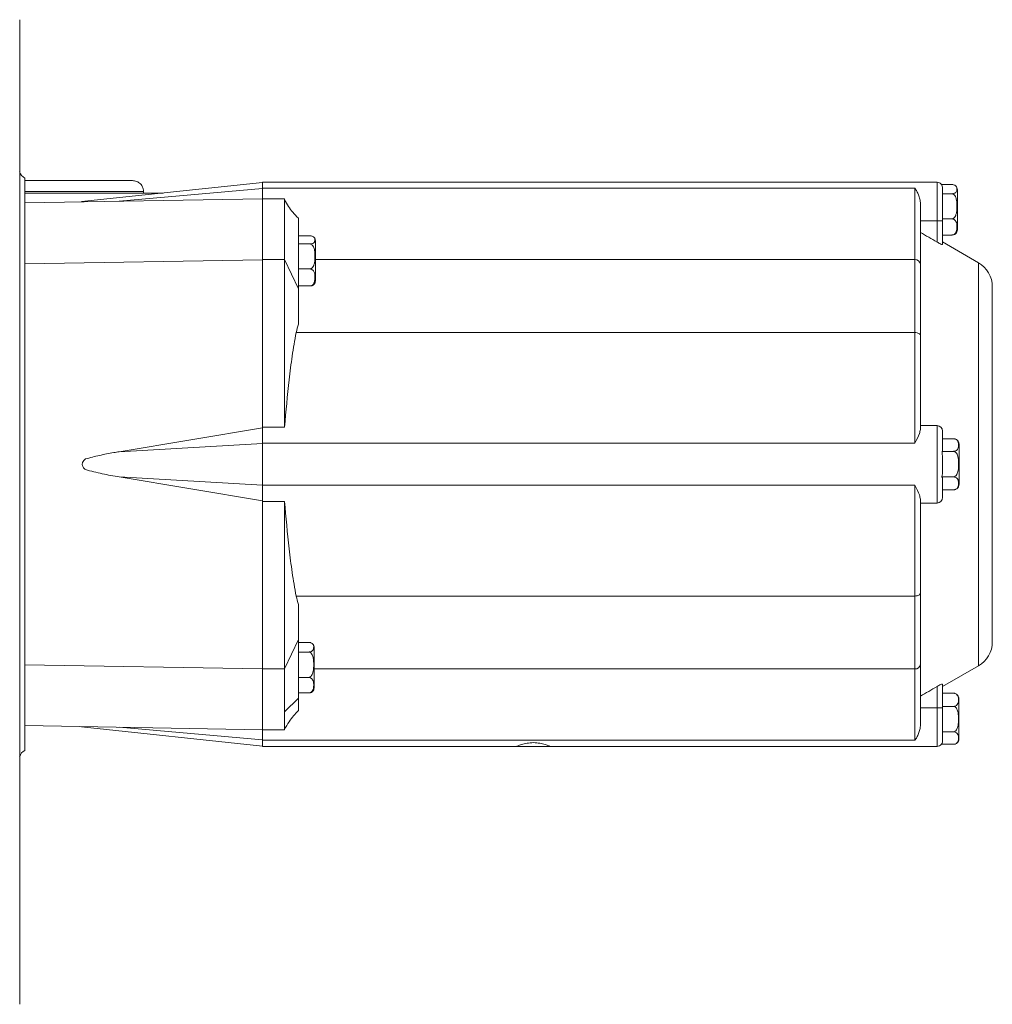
# Model space of a CAD drawing. Header units: millimetres. Extents: x 165 to 832, y 42 to 879.
# Tile 9 of 24: x 355 to 531, y 50 to 228. Entities that reach past the tile are written whole.
import ezdxf

# ---------------------------------------------------------------- set-up
doc = ezdxf.new("R2010")
doc.units = ezdxf.units.MM

msp = doc.modelspace()

# ---------------------------------------------------------------- linework, layer by layer
at = {"color": 7, "linetype": 'Continuous', "lineweight": 15}
for p, q in [((355.22, 227.97), (355.22, 49.97)), ((356.13, 95.87), (356.13, 199.32)), ((399.13, 198.52), (366.42, 195.08)), ((521.13, 198.59), (399.13, 198.59)), ((399.13, 197.48), (399.13, 198.59)), ((521.96, 198.15), (523.81, 198.15)), ((356.13, 196.63), (381.16, 196.63)), ((373.24, 195.13), (399.13, 197.42)), ((377.63, 196.63), (377.63, 196.88)), ((517.13, 197.48), (399.13, 197.48)), ((399.13, 195.59), (399.13, 197.48)), ((517.13, 184.59), (517.13, 197.48)), ((522.13, 197.52), (522.13, 196.64)), ((522.13, 196.51), (523.81, 196.51)), ((522.13, 196.39), (522.13, 191.59)), ((524.81, 194.17), (524.81, 197.21)), ((356.13, 194.83), (399.13, 195.58)), ((403.13, 195.59), (399.13, 195.59)), ((399.13, 184.59), (399.13, 195.59)), ((403.13, 195.59), (403.13, 184.59)), ((518.13, 194.69), (518.13, 183.75)), ((524.81, 189.97), (524.81, 194.17)), ((405.63, 192.09), (405.63, 179.29)), ((521.13, 191.59), (518.13, 191.59)), ((521.13, 191.59), (522.13, 191.59)), ((521.13, 187.76), (521.13, 191.59)), ((522.13, 191.95), (523.81, 191.95)), ((522.13, 191.59), (522.13, 187.34)), ((405.63, 188.89), (407.7, 188.89)), ((522.13, 189.03), (523.81, 189.03)), ((405.63, 187.43), (407.7, 187.43)), ((408.7, 185.09), (408.7, 187.98)), ((528.63, 184.03), (522.13, 187.79)), ((399.13, 184.58), (356.13, 183.83)), ((403.13, 184.59), (399.13, 184.59)), ((399.13, 154.31), (399.13, 184.59)), ((405.63, 179.29), (403.13, 184.59)), ((403.13, 184.59), (403.13, 154.31)), ((408.7, 180.74), (408.7, 185.09)), ((517.13, 171.4), (517.13, 184.59)), ((518.13, 183.75), (518.13, 170.86)), ((405.63, 182.9), (407.7, 182.9)), ((405.63, 179.84), (407.7, 179.84)), ((405.63, 179.29), (405.63, 172.95)), ((531.13, 115.48), (531.13, 179.7)), ((517.13, 171.4), (405.24, 171.4)), ((517.13, 151.38), (517.13, 171.4)), ((518.13, 170.86), (518.13, 153.87)), ((373.24, 149.87), (399.13, 154.19)), ((403.13, 154.31), (399.13, 154.31)), ((399.13, 151.38), (399.13, 154.31)), ((521.13, 154.59), (518.13, 154.59)), ((521.13, 140.59), (521.13, 154.59)), ((522.13, 153.59), (522.13, 150.28)), ((373.24, 149.87), (399.13, 151.34)), ((517.13, 151.38), (399.13, 151.38)), ((399.13, 143.8), (399.13, 151.38)), ((522.13, 152.21), (524.09, 152.21)), ((522.04, 149.93), (524.11, 149.93)), ((525.11, 147.62), (525.11, 151.21)), ((525.11, 143.97), (525.11, 147.62)), ((373.24, 145.32), (399.13, 143.84)), ((399.13, 140.99), (373.24, 145.32)), ((522.03, 145.31), (524.11, 145.31)), ((522.13, 144.94), (522.13, 141.59)), ((517.13, 143.8), (399.13, 143.8)), ((399.13, 140.87), (399.13, 143.8)), ((517.13, 123.78), (517.13, 143.8)), ((522.13, 142.97), (524.11, 142.97)), ((524.02, 142.98), (524.13, 142.97)), ((399.13, 140.87), (403.13, 140.87)), ((399.13, 110.59), (399.13, 140.87)), ((403.13, 140.87), (403.13, 110.59)), ((518.13, 141.31), (518.13, 124.32)), ((521.13, 140.59), (518.13, 140.59)), ((517.13, 123.78), (405.24, 123.78)), ((517.13, 110.59), (517.13, 123.78)), ((518.13, 124.32), (518.13, 111.43)), ((405.63, 122.24), (405.63, 115.89)), ((405.63, 115.89), (403.13, 110.59)), ((405.63, 115.89), (405.63, 105.29)), ((405.63, 115.4), (407.47, 115.4)), ((408.47, 111.31), (408.47, 114.44)), ((405.63, 113.65), (407.47, 113.65)), ((356.13, 111.35), (399.13, 110.6)), ((403.13, 110.59), (399.13, 110.59)), ((399.13, 99.59), (399.13, 110.59)), ((403.13, 110.59), (403.13, 102.81)), ((408.47, 107.2), (408.47, 111.31)), ((517.13, 97.7), (517.13, 110.59)), ((518.13, 111.43), (518.13, 100.5)), ((522.13, 107.4), (528.63, 111.15)), ((405.63, 109.07), (407.47, 109.07)), ((521.13, 103.59), (521.13, 107.42)), ((522.13, 107.85), (522.13, 103.59)), ((403.13, 102.81), (405.63, 105.29)), ((405.63, 106.25), (407.47, 106.25)), ((405.63, 105.29), (405.63, 103.09)), ((522.13, 106.21), (524.1, 106.21)), ((524.44, 106.15), (524.39, 106.17)), ((525.1, 101.53), (525.1, 105.21)), ((521.13, 103.59), (518.13, 103.59)), ((521.13, 103.59), (522.13, 103.59)), ((522.13, 103.83), (524.1, 103.83)), ((522.13, 103.59), (522.13, 97.73)), ((403.13, 102.81), (403.13, 99.59)), ((525.1, 97.97), (525.1, 101.53)), ((399.13, 99.6), (356.13, 100.35)), ((366.42, 100.1), (399.13, 96.66)), ((373.24, 100.06), (399.13, 97.77)), ((403.13, 99.59), (399.13, 99.59)), ((399.13, 97.7), (399.13, 99.59)), ((522.13, 99.21), (524.1, 99.21)), ((517.13, 97.7), (399.13, 97.7)), ((399.13, 96.59), (399.13, 97.7)), ((399.13, 96.59), (445.13, 96.59)), ((445.13, 96.59), (451.13, 96.59)), ((451.13, 96.59), (521.13, 96.59)), ((521.92, 96.97), (524.1, 96.97)), ((524.39, 97.02), (524.5, 97.05))]:
    msp.add_line(p, q, dxfattribs=at)
at = {"color": 8, "linetype": 'Continuous', "lineweight": 15}
for p, q in [((521.13, 191.59), (521.13, 198.59)), ((356.13, 196.88), (377.63, 196.88)), ((517.13, 184.59), (408.7, 184.59)), ((528.63, 111.15), (528.63, 184.03)), ((517.13, 110.59), (408.47, 110.59)), ((521.13, 96.59), (521.13, 103.59))]:
    msp.add_line(p, q, dxfattribs=at)
at = {"color": 7, "linetype": 'Continuous', "lineweight": 15, "flags": 128}
for points in [[(518.13, 170.86), (518.11, 170.97), (518.06, 171.07), (517.96, 171.16), (517.84, 171.24), (517.69, 171.31), (517.52, 171.36), (517.33, 171.39), (517.13, 171.4)], [(517.13, 123.78), (517.33, 123.79), (517.52, 123.82), (517.69, 123.87), (517.84, 123.94), (517.96, 124.02), (518.06, 124.11), (518.11, 124.22), (518.13, 124.32)]]:
    msp.add_lwpolyline(points, dxfattribs=at)
at = {"color": 7, "linetype": 'Continuous', "lineweight": 15}
for centre, radius, start, end in [((521.13, 197.59), 1, 16.2198, 90), ((523.81, 197.21), 1, 0, 41.5802), ((523.81, 189.97), 1, 318.4518, 0), ((407.7, 187.98), 1, 0, 37.7701), ((517.21, 183.66), 0.931, 5.3663, 94.5123), ((526.13, 179.7), 5, 0, 60), ((407.7, 180.74), 1, 322.319, 0), ((521.13, 153.59), 1, 0, 90), ((524.11, 151.21), 1, 69.7248, 96.9958), ((524.11, 151.21), 1, 0, 54.3654), ((524.11, 143.97), 1, 305.5462, 0), ((521.13, 141.59), 1, 270, 360), ((407.47, 114.44), 1, 0, 40.5983), ((526.13, 115.48), 5, 300, 0), ((517.21, 111.52), 0.931, 265.4879, 354.6336), ((407.47, 107.2), 1, 315.0104, 0), ((524.1, 105.21), 1, 0, 55.9436), ((524.1, 97.97), 1, 307.7858, 0), ((521.13, 97.59), 1, 270, 324.7041)]:
    msp.add_arc(centre, radius, start, end, dxfattribs=at)
for centre, major_axis, start_param, end_param in [((357.12, 201.06), (1.42, 1.42), 2.670647, 3.409685), ((357.12, 94.13), (-1.42, 1.42), 6.015093, 6.754131)]:
    msp.add_ellipse(centre, major_axis=major_axis, ratio=0.998783, start_param=start_param, end_param=end_param, dxfattribs=at)
for points, knots in [([(375.97, 198.85), (375.88, 198.86), (375.72, 198.87), (375.05, 198.88), (374.24, 198.88), (373.38, 198.88), (372.14, 198.88), (370.17, 198.88), (366.63, 198.88), (362.1, 198.88), (358, 198.88), (356.13, 198.88)], [0, 0, 0, 0, 0.101915, 0.194288, 0.274811, 0.341399, 0.395024, 0.527803, 0.663908, 0.84691, 1, 1, 1, 1]), ([(377.63, 196.88), (377.63, 197.04), (377.61, 197.22), (377.51, 197.61), (377.42, 197.82), (377.15, 198.21), (376.96, 198.4), (376.51, 198.69), (376.25, 198.8), (375.97, 198.85)], [0, 0, 0, 0, 0.25, 0.25, 0.5, 0.5, 0.75, 0.75, 1, 1, 1, 1]), ([(522.13, 197.52), (522.15, 197.64), (522.16, 197.75), (522.09, 197.87), (522.09, 197.87)], [0, 0, 0, 0, 0.990809, 1, 1, 1, 1]), ([(523.81, 198.15), (523.93, 198.15), (524.04, 198.14), (524.22, 198.09), (524.3, 198.06), (524.49, 197.96), (524.56, 197.88), (524.67, 197.73), (524.69, 197.65), (524.73, 197.49), (524.74, 197.41), (524.74, 197.25), (524.73, 197.17), (524.69, 197.01), (524.66, 196.93), (524.56, 196.78), (524.49, 196.7), (524.3, 196.6), (524.22, 196.57), (524.04, 196.53), (523.93, 196.51), (523.81, 196.51)], [0, 0, 0, 0, 0.0625, 0.0625, 0.125, 0.125, 0.25, 0.25, 0.375, 0.375, 0.5, 0.5, 0.625, 0.625, 0.75, 0.75, 0.875, 0.875, 0.9375, 0.9375, 1, 1, 1, 1]), ([(518.13, 194.69), (518.13, 194.98), (518.09, 195.26), (517.97, 195.8), (517.88, 196.05), (517.69, 196.52), (517.59, 196.73), (517.37, 197.13), (517.25, 197.31), (517.13, 197.48)], [0, 0, 0, 0, 0.25, 0.25, 0.5, 0.5, 0.75, 0.75, 1, 1, 1, 1]), ([(523.81, 196.51), (523.84, 196.51), (523.93, 196.51), (524.09, 196.45), (524.29, 196.28), (524.53, 195.91), (524.71, 195.2), (524.75, 194.23), (524.71, 193.31), (524.55, 192.63), (524.36, 192.26), (524.16, 192.06), (523.98, 191.97), (523.86, 191.96), (523.81, 191.95)], [0, 0, 0, 0, 0.017059, 0.048485, 0.092734, 0.161201, 0.291894, 0.499919, 0.708553, 0.812677, 0.890529, 0.935923, 0.972602, 1, 1, 1, 1]), ([(405.63, 192.09), (405.28, 192.44), (404.63, 193.09), (403.79, 194.21), (403.36, 195), (403.13, 195.41)], [0, 0, 0, 0, 0.363583, 0.672005, 1, 1, 1, 1]), ([(523.81, 191.95), (523.87, 191.95), (523.99, 191.94), (524.18, 191.87), (524.39, 191.73), (524.68, 191.32), (524.75, 190.68), (524.73, 190.01), (524.58, 189.53), (524.4, 189.26), (524.19, 189.12), (524, 189.05), (523.87, 189.04), (523.81, 189.03)], [0, 0, 0, 0, 0.032769, 0.065431, 0.117649, 0.205175, 0.449554, 0.679382, 0.796591, 0.879896, 0.928253, 0.96655, 1, 1, 1, 1]), ([(407.7, 188.89), (407.76, 188.88), (407.88, 188.88), (408.07, 188.85), (408.28, 188.77), (408.57, 188.57), (408.64, 188.25), (408.62, 187.91), (408.48, 187.67), (408.29, 187.54), (408.08, 187.47), (407.89, 187.43), (407.76, 187.43), (407.7, 187.43)], [0, 0, 0, 0, 0.03277, 0.065432, 0.11765, 0.205176, 0.449554, 0.679382, 0.796594, 0.879895, 0.928253, 0.96655, 1, 1, 1, 1]), ([(523.81, 189.03), (523.87, 189.03), (523.99, 189.04), (524.18, 189.08), (524.38, 189.16), (524.53, 189.24), (524.55, 189.31), (524.55, 189.31)], [0, 0, 0, 0, 0.152007, 0.303528, 0.545747, 0.951751, 1, 1, 1, 1]), ([(407.7, 187.43), (407.74, 187.43), (407.82, 187.42), (407.98, 187.36), (408.19, 187.2), (408.42, 186.83), (408.6, 186.13), (408.65, 185.16), (408.6, 184.24), (408.44, 183.57), (408.25, 183.21), (408.05, 183.01), (407.87, 182.92), (407.75, 182.91), (407.7, 182.9)], [0, 0, 0, 0, 0.017059, 0.048486, 0.092735, 0.161201, 0.291895, 0.499919, 0.708553, 0.812677, 0.890529, 0.935923, 0.972602, 1, 1, 1, 1]), ([(522.13, 187.34), (522.13, 187.33), (522.13, 187.32), (522.1, 187.32), (522.08, 187.32), (521.99, 187.34), (521.91, 187.36), (521.72, 187.45), (521.61, 187.5), (521.37, 187.62), (521.25, 187.69), (521.13, 187.76)], [0, 0, 0, 0, 0.125, 0.125, 0.25, 0.25, 0.5, 0.5, 0.75, 0.75, 1, 1, 1, 1]), ([(407.7, 182.9), (407.76, 182.9), (407.88, 182.89), (408.07, 182.82), (408.28, 182.67), (408.57, 182.24), (408.64, 181.56), (408.62, 180.86), (408.48, 180.35), (408.29, 180.08), (408.08, 179.93), (407.89, 179.85), (407.76, 179.84), (407.7, 179.84)], [0, 0, 0, 0, 0.03277, 0.065433, 0.117648, 0.205176, 0.449552, 0.679383, 0.796591, 0.879896, 0.928252, 0.966549, 1, 1, 1, 1]), ([(407.7, 179.84), (407.76, 179.84), (407.88, 179.84), (408.07, 179.88), (408.28, 179.95), (408.44, 180.04), (408.47, 180.12), (408.47, 180.14)], [0, 0, 0, 0, 0.130878, 0.261339, 0.469883, 0.819459, 1, 1, 1, 1]), ([(405.24, 171.4), (405.09, 170.7), (404.96, 169.99), (404.72, 168.57), (404.61, 167.86), (404.3, 165.73), (404.12, 164.3), (403.63, 160.03), (403.37, 157.17), (403.13, 154.31)], [0, 0, 0, 0, 0.125, 0.125, 0.25, 0.25, 0.5, 0.5, 1, 1, 1, 1]), ([(518.13, 153.87), (518.08, 153.64), (517.95, 152.99), (517.43, 152.04), (517.14, 151.38), (517.13, 151.38)], [0, 0, 0, 0, 0.358444, 0.99573, 1, 1, 1, 1]), ([(524.11, 152.21), (524.16, 152.21), (524.28, 152.2), (524.47, 152.15), (524.68, 152.03), (524.97, 151.72), (525.05, 151.21), (525.03, 150.69), (524.88, 150.31), (524.69, 150.11), (524.48, 150), (524.3, 149.94), (524.17, 149.93), (524.11, 149.93)], [0, 0, 0, 0, 0.032769, 0.065435, 0.117649, 0.205175, 0.449555, 0.679383, 0.796592, 0.879893, 0.928252, 0.96655, 1, 1, 1, 1]), ([(367.12, 148.55), (367.96, 148.78), (369.65, 149.24), (371.7, 149.6), (372.9, 149.81), (373.24, 149.87)], [0, 0, 0, 0, 0.417184, 0.836819, 1, 1, 1, 1]), ([(522.04, 149.93), (522.08, 149.29), (522.14, 148.54), (522.13, 147.78), (522.13, 147.65)], [0, 0, 0, 0, 0.836601, 1, 1, 1, 1]), ([(524.11, 149.93), (524.14, 149.93), (524.22, 149.92), (524.38, 149.86), (524.59, 149.7), (524.82, 149.32), (525, 148.6), (525.05, 147.62), (525.01, 146.68), (524.84, 145.99), (524.65, 145.62), (524.45, 145.42), (524.27, 145.32), (524.15, 145.31), (524.11, 145.31)], [0, 0, 0, 0, 0.017059, 0.048487, 0.092736, 0.161202, 0.291895, 0.499919, 0.708552, 0.812675, 0.890528, 0.935923, 0.972599, 1, 1, 1, 1]), ([(367.12, 146.63), (366.96, 146.77), (366.73, 146.98), (366.55, 147.36), (366.52, 147.66), (366.61, 147.98), (366.82, 148.29), (367.02, 148.47), (367.12, 148.55)], [0, 0, 0, 0, 0.269235, 0.400649, 0.533183, 0.650796, 0.830253, 1, 1, 1, 1]), ([(373.24, 145.32), (372.21, 145.49), (370.15, 145.83), (368.13, 146.36), (367.12, 146.63)], [0, 0, 0, 0, 0.49929, 1, 1, 1, 1]), ([(522.13, 147.61), (522.13, 147.22), (522.14, 146.84), (522.12, 146.07), (522.1, 145.69), (522.03, 145.31)], [0, 0, 0, 0, 0.5, 0.5, 1, 1, 1, 1]), ([(524.11, 145.31), (524.16, 145.31), (524.28, 145.3), (524.47, 145.24), (524.68, 145.13), (524.97, 144.81), (525.05, 144.29), (525.03, 143.75), (524.88, 143.37), (524.69, 143.16), (524.48, 143.04), (524.3, 142.98), (524.17, 142.98), (524.11, 142.97)], [0, 0, 0, 0, 0.032769, 0.065433, 0.117649, 0.205179, 0.449553, 0.679381, 0.796589, 0.879895, 0.928252, 0.966549, 1, 1, 1, 1]), ([(517.13, 143.8), (517.14, 143.8), (517.43, 143.14), (517.95, 142.19), (518.08, 141.54), (518.13, 141.31)], [0, 0, 0, 0, 0.00427, 0.641556, 1, 1, 1, 1]), ([(403.13, 140.87), (403.37, 138.01), (403.63, 135.16), (404.12, 130.88), (404.3, 129.45), (404.61, 127.32), (404.72, 126.61), (404.96, 125.19), (405.09, 124.48), (405.24, 123.78)], [0, 0, 0, 0, 0.5, 0.5, 0.75, 0.75, 0.875, 0.875, 1, 1, 1, 1]), ([(407.47, 115.4), (407.53, 115.4), (407.65, 115.39), (407.84, 115.35), (408.05, 115.26), (408.34, 115.02), (408.41, 114.64), (408.39, 114.23), (408.24, 113.95), (408.05, 113.79), (407.85, 113.7), (407.66, 113.66), (407.53, 113.65), (407.47, 113.65)], [0, 0, 0, 0, 0.032769, 0.065432, 0.117648, 0.20518, 0.449557, 0.679383, 0.796593, 0.879897, 0.928252, 0.966549, 1, 1, 1, 1]), ([(407.47, 113.65), (407.58, 113.65), (407.7, 113.61), (407.88, 113.48), (407.96, 113.4), (408.08, 113.21), (408.13, 113.11), (408.21, 112.9), (408.25, 112.8), (408.32, 112.47), (408.35, 112.25), (408.39, 111.81), (408.4, 111.58), (408.4, 111.14), (408.39, 110.92), (408.35, 110.47), (408.32, 110.25), (408.22, 109.82), (408.14, 109.6), (407.96, 109.33), (407.88, 109.24), (407.69, 109.11), (407.58, 109.07), (407.47, 109.07)], [0, 0, 0, 0, 0.0625, 0.0625, 0.125, 0.125, 0.1875, 0.1875, 0.25, 0.25, 0.375, 0.375, 0.5, 0.5, 0.625, 0.625, 0.75, 0.75, 0.875, 0.875, 0.9375, 0.9375, 1, 1, 1, 1]), ([(407.47, 109.07), (407.53, 109.07), (407.65, 109.06), (407.84, 109), (408.05, 108.86), (408.34, 108.47), (408.41, 107.84), (408.39, 107.19), (408.24, 106.72), (408.05, 106.47), (407.85, 106.33), (407.66, 106.26), (407.53, 106.25), (407.47, 106.25)], [0, 0, 0, 0, 0.032769, 0.065432, 0.117648, 0.205178, 0.449552, 0.679381, 0.796593, 0.879897, 0.928251, 0.966549, 1, 1, 1, 1]), ([(521.13, 107.42), (521.25, 107.49), (521.37, 107.56), (521.61, 107.68), (521.72, 107.73), (521.91, 107.82), (521.99, 107.85), (522.1, 107.87), (522.13, 107.87), (522.13, 107.85)], [0, 0, 0, 0, 0.25, 0.25, 0.5, 0.5, 0.75, 0.75, 1, 1, 1, 1]), ([(407.47, 106.25), (407.53, 106.25), (407.65, 106.25), (407.84, 106.29), (408.04, 106.37), (408.12, 106.45), (408.17, 106.5)], [0, 0, 0, 0, 0.170397, 0.340257, 0.61178, 1, 1, 1, 1]), ([(524.1, 106.21), (524.22, 106.21), (524.33, 106.19), (524.52, 106.12), (524.59, 106.08), (524.78, 105.93), (524.85, 105.82), (524.96, 105.59), (524.98, 105.48), (525.02, 105.25), (525.03, 105.13), (525.03, 104.9), (525.02, 104.79), (524.98, 104.56), (524.95, 104.44), (524.85, 104.22), (524.78, 104.1), (524.59, 103.96), (524.51, 103.92), (524.33, 103.85), (524.22, 103.83), (524.1, 103.83)], [0, 0, 0, 0, 0.0625, 0.0625, 0.125, 0.125, 0.25, 0.25, 0.375, 0.375, 0.5, 0.5, 0.625, 0.625, 0.75, 0.75, 0.875, 0.875, 0.9375, 0.9375, 1, 1, 1, 1]), ([(524.39, 106.16), (524.36, 106.17), (524.27, 106.2), (524.16, 106.21), (524.1, 106.21)], [0, 0, 0, 0, 0.417726, 1, 1, 1, 1]), ([(524.1, 103.83), (524.22, 103.83), (524.33, 103.79), (524.51, 103.66), (524.59, 103.57), (524.71, 103.39), (524.76, 103.28), (524.85, 103.07), (524.88, 102.97), (524.96, 102.64), (524.98, 102.42), (525.02, 101.97), (525.03, 101.74), (525.03, 101.29), (525.02, 101.07), (524.98, 100.62), (524.95, 100.4), (524.85, 99.96), (524.78, 99.75), (524.59, 99.47), (524.51, 99.38), (524.33, 99.25), (524.22, 99.21), (524.1, 99.21)], [0, 0, 0, 0, 0.0625, 0.0625, 0.125, 0.125, 0.1875, 0.1875, 0.25, 0.25, 0.375, 0.375, 0.5, 0.5, 0.625, 0.625, 0.75, 0.75, 0.875, 0.875, 0.9375, 0.9375, 1, 1, 1, 1]), ([(403.13, 99.64), (403.39, 100.12), (403.85, 101.01), (404.75, 102.13), (405.34, 102.77), (405.63, 103.09)], [0, 0, 0, 0, 0.375481, 0.690382, 1, 1, 1, 1]), ([(518.13, 100.5), (518.13, 100.2), (518.09, 99.92), (517.97, 99.38), (517.88, 99.13), (517.69, 98.67), (517.59, 98.45), (517.37, 98.05), (517.25, 97.87), (517.13, 97.7)], [0, 0, 0, 0, 0.25, 0.25, 0.5, 0.5, 0.75, 0.75, 1, 1, 1, 1]), ([(524.1, 99.21), (524.22, 99.21), (524.33, 99.19), (524.52, 99.13), (524.59, 99.09), (524.78, 98.95), (524.85, 98.84), (524.96, 98.63), (524.98, 98.52), (525.02, 98.31), (525.03, 98.2), (525.03, 97.98), (525.02, 97.87), (524.98, 97.66), (524.95, 97.55), (524.85, 97.34), (524.78, 97.23), (524.59, 97.1), (524.51, 97.05), (524.33, 96.99), (524.22, 96.97), (524.1, 96.97)], [0, 0, 0, 0, 0.0625, 0.0625, 0.125, 0.125, 0.25, 0.25, 0.375, 0.375, 0.5, 0.5, 0.625, 0.625, 0.75, 0.75, 0.875, 0.875, 0.9375, 0.9375, 1, 1, 1, 1]), ([(451.13, 96.59), (451.13, 96.59), (451.11, 96.6), (451.04, 96.63), (450.98, 96.66), (450.82, 96.72), (450.73, 96.75), (450.51, 96.83), (450.39, 96.88), (450.12, 96.96), (449.97, 97.01), (449.64, 97.09), (449.47, 97.13), (449.11, 97.19), (448.92, 97.22), (448.53, 97.26), (448.33, 97.27), (447.94, 97.27), (447.74, 97.26), (447.35, 97.22), (447.16, 97.19), (446.8, 97.13), (446.62, 97.09), (446.3, 97.01), (446.15, 96.96), (445.87, 96.88), (445.75, 96.83), (445.53, 96.75), (445.44, 96.72), (445.29, 96.66), (445.23, 96.63), (445.15, 96.6), (445.13, 96.59), (445.13, 96.59)], [0, 0, 0, 0, 0.0625, 0.0625, 0.125, 0.125, 0.1875, 0.1875, 0.25, 0.25, 0.3125, 0.3125, 0.375, 0.375, 0.4375, 0.4375, 0.5, 0.5, 0.5625, 0.5625, 0.625, 0.625, 0.6875, 0.6875, 0.75, 0.75, 0.8125, 0.8125, 0.875, 0.875, 0.9375, 0.9375, 1, 1, 1, 1]), ([(522.13, 97.73), (522.13, 97.6), (522.13, 97.47), (522.07, 97.22), (522.02, 97.09), (521.92, 96.97)], [0, 0, 0, 0, 0.5, 0.5, 1, 1, 1, 1])]:
    msp.add_open_spline(points, degree=3, knots=knots, dxfattribs=at)
for points in [[(522.13, 196.51), (522.13, 196.55), (522.13, 196.6), (522.13, 196.64)], [(522.13, 196.39), (522.13, 196.43), (522.13, 196.47), (522.13, 196.51)], [(518.13, 189.52), (519.13, 188.93), (520.13, 188.35), (521.13, 187.76)], [(405.63, 172.95), (405.48, 172.44), (405.36, 171.93), (405.24, 171.4)], [(522.13, 150.28), (522.13, 150.16), (522.11, 150.04), (522.04, 149.93)], [(522.03, 145.31), (522.11, 145.19), (522.13, 145.06), (522.13, 144.94)], [(405.24, 123.78), (405.36, 123.26), (405.48, 122.74), (405.63, 122.24)], [(521.13, 107.42), (520.13, 106.84), (519.13, 106.25), (518.13, 105.67)]]:
    msp.add_open_spline(points, degree=3, dxfattribs=at)

doc.saveas('drawing.dxf')
